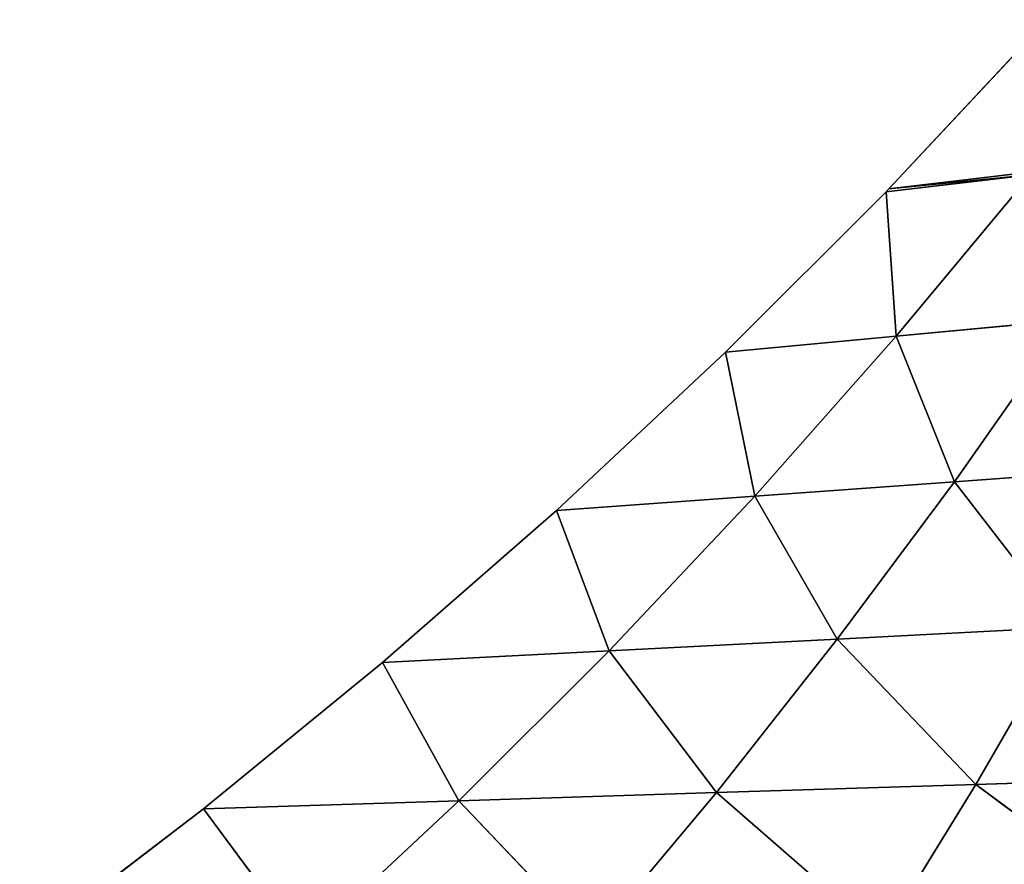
# Model space of a CAD drawing. Extents: x 219 to 498, y 110 to 382.
# Tile 233 of 256: x 244 to 304, y 260 to 311. Entities that reach past the tile are written whole.
import ezdxf

# ---------------------------------------------------------------- set-up
doc = ezdxf.new("R2010")
doc.units = 0
doc.header["$MEASUREMENT"] = 0
doc.layers.get('0').update_dxf_attribs({"color": 144, "linetype": 'CONTINUOUS'})
doc.layers.add('VOILE', color=134, linetype='CONTINUOUS')

# ---------------------------------------------------------------- blocks, each defined once
blk = doc.blocks.new('GROUPE_18')
for p, q in [((63.746, 173.536, 13.067), (73.264, 183.853, 15.134)), ((73.264, 183.842, 14.947), (63.746, 173.525, 12.88)), ((72.423, 174.616, 14.103), (63.746, 173.525, 12.88)), ((72.272, 174.433, 14.072), (63.566, 173.342, 12.842)), ((64.181, 164.601, 12.482), (72.272, 174.433, 14.072)), ((53.894, 163.544, 10.974), (63.566, 173.353, 13.029)), ((63.566, 173.342, 12.842), (53.894, 163.533, 10.787)), ((63.566, 173.353, 13.029), (63.746, 173.536, 13.067)), ((63.746, 173.525, 12.88), (63.566, 173.342, 12.842)), ((63.566, 173.353, 13.029), (63.566, 173.342, 12.842)), ((64.181, 164.601, 12.482), (63.566, 173.342, 12.842)), ((63.746, 173.536, 13.067), (63.746, 173.525, 12.88)), ((74.528, 165.655, 13.89), (64.181, 164.601, 12.482)), ((67.69, 155.837, 12.707), (74.528, 165.655, 13.89)), ((64.181, 164.601, 12.482), (53.894, 163.533, 10.787)), ((55.664, 154.866, 10.879), (64.181, 164.601, 12.482)), ((67.69, 155.837, 12.707), (64.181, 164.601, 12.482)), ((43.718, 153.887, 8.857), (53.894, 163.544, 10.974)), ((53.894, 163.533, 10.787), (43.718, 153.876, 8.669)), ((53.894, 163.544, 10.974), (53.894, 163.533, 10.787)), ((55.664, 154.866, 10.879), (53.894, 163.533, 10.787)), ((79.778, 156.789, 14.15), (67.69, 155.837, 12.707)), ((67.69, 155.837, 12.707), (55.664, 154.866, 10.879)), ((60.624, 146.281, 11.712), (67.69, 155.837, 12.707)), ((74.46, 147.102, 13.561), (67.69, 155.837, 12.707)), ((55.664, 154.866, 10.879), (43.718, 153.876, 8.669)), ((46.872, 145.435, 9.366), (55.664, 154.866, 10.879)), ((60.624, 146.281, 11.712), (55.664, 154.866, 10.879)), ((33.229, 144.576, 6.717), (43.718, 153.887, 8.857)), ((43.718, 153.876, 8.669), (33.229, 144.565, 6.53)), ((43.718, 153.887, 8.857), (43.718, 153.876, 8.669)), ((46.872, 145.435, 9.366), (43.718, 153.876, 8.669)), ((74.46, 147.102, 13.561), (60.624, 146.281, 11.712)), ((68.979, 137.596, 13.035), (74.46, 147.102, 13.561)), ((60.624, 146.281, 11.712), (46.872, 145.435, 9.366)), ((53.345, 136.965, 10.767), (60.624, 146.281, 11.712)), ((68.979, 137.596, 13.035), (60.624, 146.281, 11.712)), ((46.872, 145.435, 9.366), (33.229, 144.565, 6.53)), ((37.821, 136.303, 7.876), (46.872, 145.435, 9.366)), ((53.345, 136.965, 10.767), (46.872, 145.435, 9.366)), ((22.438, 135.621, 4.557), (33.229, 144.576, 6.717)), ((33.229, 144.565, 6.53), (22.438, 135.61, 4.37)), ((33.229, 144.576, 6.717), (33.229, 144.565, 6.53)), ((37.821, 136.303, 7.876), (33.229, 144.565, 6.53)), ((84.692, 138.193, 14.677), (68.979, 137.596, 13.035)), ((68.979, 137.596, 13.035), (53.345, 136.965, 10.767)), ((63.327, 128.39, 12.774), (68.979, 137.596, 13.035)), ((80.91, 128.767, 14.772), (68.979, 137.596, 13.035)), ((53.345, 136.965, 10.767), (37.821, 136.303, 7.876)), ((45.849, 127.973, 10.008), (53.345, 136.965, 10.767)), ((63.327, 128.39, 12.774), (53.345, 136.965, 10.767)), ((37.821, 136.303, 7.876), (22.438, 135.61, 4.37)), ((28.514, 127.516, 6.478), (37.821, 136.303, 7.876)), ((45.849, 127.973, 10.008), (37.821, 136.303, 7.876)), ((11.358, 127.032, 2.38), (22.438, 135.621, 4.557)), ((22.438, 135.61, 4.37), (11.358, 127.021, 2.193)), ((22.438, 135.621, 4.557), (22.438, 135.61, 4.37)), ((28.514, 127.516, 6.478), (22.438, 135.61, 4.37))]:
    blk.add_line(p, q)
at = {"color": 233}
for p, q in [((72.272, 174.444, 14.259), (63.566, 173.353, 13.029)), ((72.423, 174.627, 14.291), (63.746, 173.536, 13.067)), ((64.181, 164.612, 12.67), (72.272, 174.444, 14.259)), ((64.181, 164.612, 12.67), (63.566, 173.353, 13.029)), ((74.528, 165.666, 14.077), (64.181, 164.612, 12.67)), ((67.69, 155.848, 12.894), (74.528, 165.666, 14.077)), ((64.181, 164.612, 12.67), (53.894, 163.544, 10.974)), ((55.664, 154.877, 11.067), (64.181, 164.612, 12.67)), ((67.69, 155.848, 12.894), (64.181, 164.612, 12.67)), ((55.664, 154.877, 11.067), (53.894, 163.544, 10.974)), ((79.778, 156.8, 14.337), (67.69, 155.848, 12.894)), ((67.69, 155.848, 12.894), (55.664, 154.877, 11.067)), ((60.624, 146.292, 11.899), (67.69, 155.848, 12.894)), ((74.46, 147.112, 13.748), (67.69, 155.848, 12.894)), ((55.664, 154.877, 11.067), (43.718, 153.887, 8.857)), ((46.872, 145.446, 9.553), (55.664, 154.877, 11.067)), ((60.624, 146.292, 11.899), (55.664, 154.877, 11.067)), ((46.872, 145.446, 9.553), (43.718, 153.887, 8.857)), ((74.46, 147.112, 13.748), (60.624, 146.292, 11.899)), ((68.979, 137.606, 13.222), (74.46, 147.112, 13.748)), ((60.624, 146.292, 11.899), (46.872, 145.446, 9.553)), ((53.345, 136.976, 10.954), (60.624, 146.292, 11.899)), ((68.979, 137.606, 13.222), (60.624, 146.292, 11.899)), ((46.872, 145.446, 9.553), (33.229, 144.576, 6.717)), ((37.821, 136.314, 8.063), (46.872, 145.446, 9.553)), ((53.345, 136.976, 10.954), (46.872, 145.446, 9.553)), ((37.821, 136.314, 8.063), (33.229, 144.576, 6.717)), ((84.692, 138.204, 14.864), (68.979, 137.606, 13.222)), ((68.979, 137.606, 13.222), (53.345, 136.976, 10.954)), ((63.327, 128.401, 12.961), (68.979, 137.606, 13.222)), ((80.91, 128.778, 14.959), (68.979, 137.606, 13.222)), ((53.345, 136.976, 10.954), (37.821, 136.314, 8.063)), ((45.849, 127.984, 10.195), (53.345, 136.976, 10.954)), ((63.327, 128.401, 12.961), (53.345, 136.976, 10.954)), ((37.821, 136.314, 8.063), (22.438, 135.621, 4.557)), ((28.514, 127.527, 6.665), (37.821, 136.314, 8.063)), ((45.849, 127.984, 10.195), (37.821, 136.314, 8.063)), ((28.514, 127.527, 6.665), (22.438, 135.621, 4.557))]:
    blk.add_line(p, q, dxfattribs=at)
at = {"color": 22}
mesh = blk.add_polyface(dxfattribs=at)
corners = [(73.264, 183.853, 15.134), (63.746, 173.536, 13.067), (72.423, 174.627, 14.291)]
mesh.append_faces([[corners[k] for k in face] for face in [(0, 1, 2)]], dxfattribs={"color": 22})
mesh = blk.add_polyface(dxfattribs=at)
corners = [(63.746, 173.536, 13.067), (73.264, 183.842, 14.947), (63.746, 173.525, 12.88), (73.264, 183.853, 15.134)]
mesh.append_faces([[corners[k] for k in face] for face in [(0, 1, 2), (1, 0, 3)]], dxfattribs={"vtx0": -1, "color": 22})
mesh = blk.add_polyface(dxfattribs=at)
corners = [(73.264, 183.842, 14.947), (72.423, 174.616, 14.103), (63.746, 173.525, 12.88)]
mesh.append_faces([[corners[k] for k in face] for face in [(0, 1, 2)]], dxfattribs={"color": 22})
mesh = blk.add_polyface(dxfattribs=at)
corners = [(72.272, 174.444, 14.259), (63.746, 173.536, 13.067), (63.566, 173.353, 13.029), (72.423, 174.627, 14.291)]
mesh.append_faces([[corners[k] for k in face] for face in [(0, 1, 2), (1, 0, 3)]], dxfattribs={"vtx0": -1, "color": 22})
mesh = blk.add_polyface(dxfattribs=at)
corners = [(63.746, 173.525, 12.88), (72.272, 174.433, 14.072), (63.566, 173.342, 12.842), (72.423, 174.616, 14.103)]
mesh.append_faces([[corners[k] for k in face] for face in [(0, 1, 2), (1, 0, 3)]], dxfattribs={"vtx0": -1, "color": 22})
mesh = blk.add_polyface(dxfattribs=at)
corners = [(72.272, 174.444, 14.259), (63.566, 173.353, 13.029), (64.181, 164.612, 12.67)]
mesh.append_faces([[corners[k] for k in face] for face in [(0, 1, 2)]], dxfattribs={"color": 22})
mesh = blk.add_polyface(dxfattribs=at)
corners = [(74.528, 165.666, 14.077), (72.272, 174.444, 14.259), (64.181, 164.612, 12.67)]
mesh.append_faces([[corners[k] for k in face] for face in [(0, 1, 2)]], dxfattribs={"color": 22})
mesh = blk.add_polyface(dxfattribs=at)
corners = [(72.272, 174.433, 14.072), (64.181, 164.601, 12.482), (63.566, 173.342, 12.842)]
mesh.append_faces([[corners[k] for k in face] for face in [(0, 1, 2)]], dxfattribs={"color": 22})
mesh = blk.add_polyface(dxfattribs=at)
corners = [(74.528, 165.655, 13.89), (64.181, 164.601, 12.482), (72.272, 174.433, 14.072)]
mesh.append_faces([[corners[k] for k in face] for face in [(0, 1, 2)]], dxfattribs={"color": 22})
mesh = blk.add_polyface(dxfattribs=at)
corners = [(64.181, 164.612, 12.67), (63.566, 173.353, 13.029), (53.894, 163.544, 10.974)]
mesh.append_faces([[corners[k] for k in face] for face in [(0, 1, 2)]], dxfattribs={"color": 22})
mesh = blk.add_polyface(dxfattribs=at)
corners = [(53.894, 163.544, 10.974), (63.566, 173.342, 12.842), (53.894, 163.533, 10.787), (63.566, 173.353, 13.029)]
mesh.append_faces([[corners[k] for k in face] for face in [(0, 1, 2), (1, 0, 3)]], dxfattribs={"vtx0": -1, "color": 22})
mesh = blk.add_polyface(dxfattribs=at)
corners = [(64.181, 164.601, 12.482), (53.894, 163.533, 10.787), (63.566, 173.342, 12.842)]
mesh.append_faces([[corners[k] for k in face] for face in [(0, 1, 2)]], dxfattribs={"color": 22})
mesh = blk.add_polyface(dxfattribs=at)
corners = [(63.566, 173.353, 13.029), (63.746, 173.525, 12.88), (63.566, 173.342, 12.842), (63.746, 173.536, 13.067)]
mesh.append_faces([[corners[k] for k in face] for face in [(0, 1, 2), (1, 0, 3)]], dxfattribs={"vtx0": -1, "color": 22})
mesh = blk.add_polyface(dxfattribs=at)
corners = [(74.528, 165.666, 14.077), (64.181, 164.612, 12.67), (67.69, 155.848, 12.894)]
mesh.append_faces([[corners[k] for k in face] for face in [(0, 1, 2)]], dxfattribs={"color": 22})
mesh = blk.add_polyface(dxfattribs=at)
corners = [(74.528, 165.655, 13.89), (67.69, 155.837, 12.707), (64.181, 164.601, 12.482)]
mesh.append_faces([[corners[k] for k in face] for face in [(0, 1, 2)]], dxfattribs={"color": 22})
mesh = blk.add_polyface(dxfattribs=at)
corners = [(79.778, 156.8, 14.337), (74.528, 165.666, 14.077), (67.69, 155.848, 12.894)]
mesh.append_faces([[corners[k] for k in face] for face in [(0, 1, 2)]], dxfattribs={"color": 22})
mesh = blk.add_polyface(dxfattribs=at)
corners = [(79.778, 156.789, 14.15), (67.69, 155.837, 12.707), (74.528, 165.655, 13.89)]
mesh.append_faces([[corners[k] for k in face] for face in [(0, 1, 2)]], dxfattribs={"color": 22})
mesh = blk.add_polyface(dxfattribs=at)
corners = [(64.181, 164.612, 12.67), (53.894, 163.544, 10.974), (55.664, 154.877, 11.067)]
mesh.append_faces([[corners[k] for k in face] for face in [(0, 1, 2)]], dxfattribs={"color": 22})
mesh = blk.add_polyface(dxfattribs=at)
corners = [(64.181, 164.601, 12.482), (55.664, 154.866, 10.879), (53.894, 163.533, 10.787)]
mesh.append_faces([[corners[k] for k in face] for face in [(0, 1, 2)]], dxfattribs={"color": 22})
mesh = blk.add_polyface(dxfattribs=at)
corners = [(67.69, 155.848, 12.894), (64.181, 164.612, 12.67), (55.664, 154.877, 11.067)]
mesh.append_faces([[corners[k] for k in face] for face in [(0, 1, 2)]], dxfattribs={"color": 22})
mesh = blk.add_polyface(dxfattribs=at)
corners = [(67.69, 155.837, 12.707), (55.664, 154.866, 10.879), (64.181, 164.601, 12.482)]
mesh.append_faces([[corners[k] for k in face] for face in [(0, 1, 2)]], dxfattribs={"color": 22})
mesh = blk.add_polyface(dxfattribs=at)
corners = [(55.664, 154.877, 11.067), (53.894, 163.544, 10.974), (43.718, 153.887, 8.857)]
mesh.append_faces([[corners[k] for k in face] for face in [(0, 1, 2)]], dxfattribs={"color": 22})
mesh = blk.add_polyface(dxfattribs=at)
corners = [(43.718, 153.887, 8.857), (53.894, 163.533, 10.787), (43.718, 153.876, 8.669), (53.894, 163.544, 10.974)]
mesh.append_faces([[corners[k] for k in face] for face in [(0, 1, 2), (1, 0, 3)]], dxfattribs={"vtx0": -1, "color": 22})
mesh = blk.add_polyface(dxfattribs=at)
corners = [(55.664, 154.866, 10.879), (43.718, 153.876, 8.669), (53.894, 163.533, 10.787)]
mesh.append_faces([[corners[k] for k in face] for face in [(0, 1, 2)]], dxfattribs={"color": 22})
mesh = blk.add_polyface(dxfattribs=at)
corners = [(79.778, 156.8, 14.337), (67.69, 155.848, 12.894), (74.46, 147.112, 13.748)]
mesh.append_faces([[corners[k] for k in face] for face in [(0, 1, 2)]], dxfattribs={"color": 22})
mesh = blk.add_polyface(dxfattribs=at)
corners = [(79.778, 156.789, 14.15), (74.46, 147.102, 13.561), (67.69, 155.837, 12.707)]
mesh.append_faces([[corners[k] for k in face] for face in [(0, 1, 2)]], dxfattribs={"color": 22})
mesh = blk.add_polyface(dxfattribs=at)
corners = [(67.69, 155.848, 12.894), (55.664, 154.877, 11.067), (60.624, 146.292, 11.899)]
mesh.append_faces([[corners[k] for k in face] for face in [(0, 1, 2)]], dxfattribs={"color": 22})
mesh = blk.add_polyface(dxfattribs=at)
corners = [(67.69, 155.837, 12.707), (60.624, 146.281, 11.712), (55.664, 154.866, 10.879)]
mesh.append_faces([[corners[k] for k in face] for face in [(0, 1, 2)]], dxfattribs={"color": 22})
mesh = blk.add_polyface(dxfattribs=at)
corners = [(74.46, 147.112, 13.748), (67.69, 155.848, 12.894), (60.624, 146.292, 11.899)]
mesh.append_faces([[corners[k] for k in face] for face in [(0, 1, 2)]], dxfattribs={"color": 22})
mesh = blk.add_polyface(dxfattribs=at)
corners = [(74.46, 147.102, 13.561), (60.624, 146.281, 11.712), (67.69, 155.837, 12.707)]
mesh.append_faces([[corners[k] for k in face] for face in [(0, 1, 2)]], dxfattribs={"color": 22})
mesh = blk.add_polyface(dxfattribs=at)
corners = [(55.664, 154.877, 11.067), (43.718, 153.887, 8.857), (46.872, 145.446, 9.553)]
mesh.append_faces([[corners[k] for k in face] for face in [(0, 1, 2)]], dxfattribs={"color": 22})
mesh = blk.add_polyface(dxfattribs=at)
corners = [(55.664, 154.866, 10.879), (46.872, 145.435, 9.366), (43.718, 153.876, 8.669)]
mesh.append_faces([[corners[k] for k in face] for face in [(0, 1, 2)]], dxfattribs={"color": 22})
mesh = blk.add_polyface(dxfattribs=at)
corners = [(60.624, 146.292, 11.899), (55.664, 154.877, 11.067), (46.872, 145.446, 9.553)]
mesh.append_faces([[corners[k] for k in face] for face in [(0, 1, 2)]], dxfattribs={"color": 22})
mesh = blk.add_polyface(dxfattribs=at)
corners = [(60.624, 146.281, 11.712), (46.872, 145.435, 9.366), (55.664, 154.866, 10.879)]
mesh.append_faces([[corners[k] for k in face] for face in [(0, 1, 2)]], dxfattribs={"color": 22})
mesh = blk.add_polyface(dxfattribs=at)
corners = [(46.872, 145.446, 9.553), (43.718, 153.887, 8.857), (33.229, 144.576, 6.717)]
mesh.append_faces([[corners[k] for k in face] for face in [(0, 1, 2)]], dxfattribs={"color": 22})
mesh = blk.add_polyface(dxfattribs=at)
corners = [(33.229, 144.576, 6.717), (43.718, 153.876, 8.669), (33.229, 144.565, 6.53), (43.718, 153.887, 8.857)]
mesh.append_faces([[corners[k] for k in face] for face in [(0, 1, 2), (1, 0, 3)]], dxfattribs={"vtx0": -1, "color": 22})
mesh = blk.add_polyface(dxfattribs=at)
corners = [(46.872, 145.435, 9.366), (33.229, 144.565, 6.53), (43.718, 153.876, 8.669)]
mesh.append_faces([[corners[k] for k in face] for face in [(0, 1, 2)]], dxfattribs={"color": 22})
mesh = blk.add_polyface(dxfattribs=at)
corners = [(74.46, 147.112, 13.748), (60.624, 146.292, 11.899), (68.979, 137.606, 13.222)]
mesh.append_faces([[corners[k] for k in face] for face in [(0, 1, 2)]], dxfattribs={"color": 22})
mesh = blk.add_polyface(dxfattribs=at)
corners = [(74.46, 147.102, 13.561), (68.979, 137.596, 13.035), (60.624, 146.281, 11.712)]
mesh.append_faces([[corners[k] for k in face] for face in [(0, 1, 2)]], dxfattribs={"color": 22})
mesh = blk.add_polyface(dxfattribs=at)
corners = [(84.692, 138.204, 14.864), (74.46, 147.112, 13.748), (68.979, 137.606, 13.222)]
mesh.append_faces([[corners[k] for k in face] for face in [(0, 1, 2)]], dxfattribs={"color": 22})
mesh = blk.add_polyface(dxfattribs=at)
corners = [(84.692, 138.193, 14.677), (68.979, 137.596, 13.035), (74.46, 147.102, 13.561)]
mesh.append_faces([[corners[k] for k in face] for face in [(0, 1, 2)]], dxfattribs={"color": 22})
mesh = blk.add_polyface(dxfattribs=at)
corners = [(60.624, 146.292, 11.899), (46.872, 145.446, 9.553), (53.345, 136.976, 10.954)]
mesh.append_faces([[corners[k] for k in face] for face in [(0, 1, 2)]], dxfattribs={"color": 22})
mesh = blk.add_polyface(dxfattribs=at)
corners = [(60.624, 146.281, 11.712), (53.345, 136.965, 10.767), (46.872, 145.435, 9.366)]
mesh.append_faces([[corners[k] for k in face] for face in [(0, 1, 2)]], dxfattribs={"color": 22})
mesh = blk.add_polyface(dxfattribs=at)
corners = [(68.979, 137.606, 13.222), (60.624, 146.292, 11.899), (53.345, 136.976, 10.954)]
mesh.append_faces([[corners[k] for k in face] for face in [(0, 1, 2)]], dxfattribs={"color": 22})
mesh = blk.add_polyface(dxfattribs=at)
corners = [(68.979, 137.596, 13.035), (53.345, 136.965, 10.767), (60.624, 146.281, 11.712)]
mesh.append_faces([[corners[k] for k in face] for face in [(0, 1, 2)]], dxfattribs={"color": 22})
mesh = blk.add_polyface(dxfattribs=at)
corners = [(46.872, 145.446, 9.553), (33.229, 144.576, 6.717), (37.821, 136.314, 8.063)]
mesh.append_faces([[corners[k] for k in face] for face in [(0, 1, 2)]], dxfattribs={"color": 22})
mesh = blk.add_polyface(dxfattribs=at)
corners = [(46.872, 145.435, 9.366), (37.821, 136.303, 7.876), (33.229, 144.565, 6.53)]
mesh.append_faces([[corners[k] for k in face] for face in [(0, 1, 2)]], dxfattribs={"color": 22})
mesh = blk.add_polyface(dxfattribs=at)
corners = [(53.345, 136.976, 10.954), (46.872, 145.446, 9.553), (37.821, 136.314, 8.063)]
mesh.append_faces([[corners[k] for k in face] for face in [(0, 1, 2)]], dxfattribs={"color": 22})
mesh = blk.add_polyface(dxfattribs=at)
corners = [(53.345, 136.965, 10.767), (37.821, 136.303, 7.876), (46.872, 145.435, 9.366)]
mesh.append_faces([[corners[k] for k in face] for face in [(0, 1, 2)]], dxfattribs={"color": 22})
mesh = blk.add_polyface(dxfattribs=at)
corners = [(37.821, 136.314, 8.063), (33.229, 144.576, 6.717), (22.438, 135.621, 4.557)]
mesh.append_faces([[corners[k] for k in face] for face in [(0, 1, 2)]], dxfattribs={"color": 22})
mesh = blk.add_polyface(dxfattribs=at)
corners = [(22.438, 135.621, 4.557), (33.229, 144.565, 6.53), (22.438, 135.61, 4.37), (33.229, 144.576, 6.717)]
mesh.append_faces([[corners[k] for k in face] for face in [(0, 1, 2), (1, 0, 3)]], dxfattribs={"vtx0": -1, "color": 22})
mesh = blk.add_polyface(dxfattribs=at)
corners = [(37.821, 136.303, 7.876), (22.438, 135.61, 4.37), (33.229, 144.565, 6.53)]
mesh.append_faces([[corners[k] for k in face] for face in [(0, 1, 2)]], dxfattribs={"color": 22})
mesh = blk.add_polyface(dxfattribs=at)
corners = [(84.692, 138.204, 14.864), (68.979, 137.606, 13.222), (80.91, 128.778, 14.959)]
mesh.append_faces([[corners[k] for k in face] for face in [(0, 1, 2)]], dxfattribs={"color": 22})
mesh = blk.add_polyface(dxfattribs=at)
corners = [(84.692, 138.193, 14.677), (80.91, 128.767, 14.772), (68.979, 137.596, 13.035)]
mesh.append_faces([[corners[k] for k in face] for face in [(0, 1, 2)]], dxfattribs={"color": 22})
mesh = blk.add_polyface(dxfattribs=at)
corners = [(68.979, 137.606, 13.222), (53.345, 136.976, 10.954), (63.327, 128.401, 12.961)]
mesh.append_faces([[corners[k] for k in face] for face in [(0, 1, 2)]], dxfattribs={"color": 22})
mesh = blk.add_polyface(dxfattribs=at)
corners = [(68.979, 137.596, 13.035), (63.327, 128.39, 12.774), (53.345, 136.965, 10.767)]
mesh.append_faces([[corners[k] for k in face] for face in [(0, 1, 2)]], dxfattribs={"color": 22})
mesh = blk.add_polyface(dxfattribs=at)
corners = [(80.91, 128.778, 14.959), (68.979, 137.606, 13.222), (63.327, 128.401, 12.961)]
mesh.append_faces([[corners[k] for k in face] for face in [(0, 1, 2)]], dxfattribs={"color": 22})
mesh = blk.add_polyface(dxfattribs=at)
corners = [(80.91, 128.767, 14.772), (63.327, 128.39, 12.774), (68.979, 137.596, 13.035)]
mesh.append_faces([[corners[k] for k in face] for face in [(0, 1, 2)]], dxfattribs={"color": 22})
mesh = blk.add_polyface(dxfattribs=at)
corners = [(53.345, 136.976, 10.954), (37.821, 136.314, 8.063), (45.849, 127.984, 10.195)]
mesh.append_faces([[corners[k] for k in face] for face in [(0, 1, 2)]], dxfattribs={"color": 22})
mesh = blk.add_polyface(dxfattribs=at)
corners = [(53.345, 136.965, 10.767), (45.849, 127.973, 10.008), (37.821, 136.303, 7.876)]
mesh.append_faces([[corners[k] for k in face] for face in [(0, 1, 2)]], dxfattribs={"color": 22})
mesh = blk.add_polyface(dxfattribs=at)
corners = [(63.327, 128.401, 12.961), (53.345, 136.976, 10.954), (45.849, 127.984, 10.195)]
mesh.append_faces([[corners[k] for k in face] for face in [(0, 1, 2)]], dxfattribs={"color": 22})
mesh = blk.add_polyface(dxfattribs=at)
corners = [(63.327, 128.39, 12.774), (45.849, 127.973, 10.008), (53.345, 136.965, 10.767)]
mesh.append_faces([[corners[k] for k in face] for face in [(0, 1, 2)]], dxfattribs={"color": 22})
mesh = blk.add_polyface(dxfattribs=at)
corners = [(37.821, 136.314, 8.063), (22.438, 135.621, 4.557), (28.514, 127.527, 6.665)]
mesh.append_faces([[corners[k] for k in face] for face in [(0, 1, 2)]], dxfattribs={"color": 22})
mesh = blk.add_polyface(dxfattribs=at)
corners = [(37.821, 136.303, 7.876), (28.514, 127.516, 6.478), (22.438, 135.61, 4.37)]
mesh.append_faces([[corners[k] for k in face] for face in [(0, 1, 2)]], dxfattribs={"color": 22})
mesh = blk.add_polyface(dxfattribs=at)
corners = [(45.849, 127.984, 10.195), (37.821, 136.314, 8.063), (28.514, 127.527, 6.665)]
mesh.append_faces([[corners[k] for k in face] for face in [(0, 1, 2)]], dxfattribs={"color": 22})
mesh = blk.add_polyface(dxfattribs=at)
corners = [(45.849, 127.973, 10.008), (28.514, 127.516, 6.478), (37.821, 136.303, 7.876)]
mesh.append_faces([[corners[k] for k in face] for face in [(0, 1, 2)]], dxfattribs={"color": 22})
mesh = blk.add_polyface(dxfattribs=at)
corners = [(28.514, 127.527, 6.665), (22.438, 135.621, 4.557), (11.358, 127.032, 2.38)]
mesh.append_faces([[corners[k] for k in face] for face in [(0, 1, 2)]], dxfattribs={"color": 22})
mesh = blk.add_polyface(dxfattribs=at)
corners = [(11.358, 127.032, 2.38), (22.438, 135.61, 4.37), (11.358, 127.021, 2.193), (22.438, 135.621, 4.557)]
mesh.append_faces([[corners[k] for k in face] for face in [(0, 1, 2), (1, 0, 3)]], dxfattribs={"vtx0": -1, "color": 22})
mesh = blk.add_polyface(dxfattribs=at)
corners = [(28.514, 127.516, 6.478), (11.358, 127.021, 2.193), (22.438, 135.61, 4.37)]
mesh.append_faces([[corners[k] for k in face] for face in [(0, 1, 2)]], dxfattribs={"color": 22})
blk = doc.blocks.new('GROUP_35')
at = {"layer": 'VOILE', "extrusion": (-2.60656e-05, -0.058031, 0.998315), "rotation": 0.03072820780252}
blk.add_blockref('GROUPE_18', (10.255, 13.234, -6.006), dxfattribs=at)

msp = doc.modelspace()

# ---------------------------------------------------------------- block references
msp.add_blockref('GROUP_35', (222.755, 114.395, 147.879))

doc.saveas('drawing.dxf')
